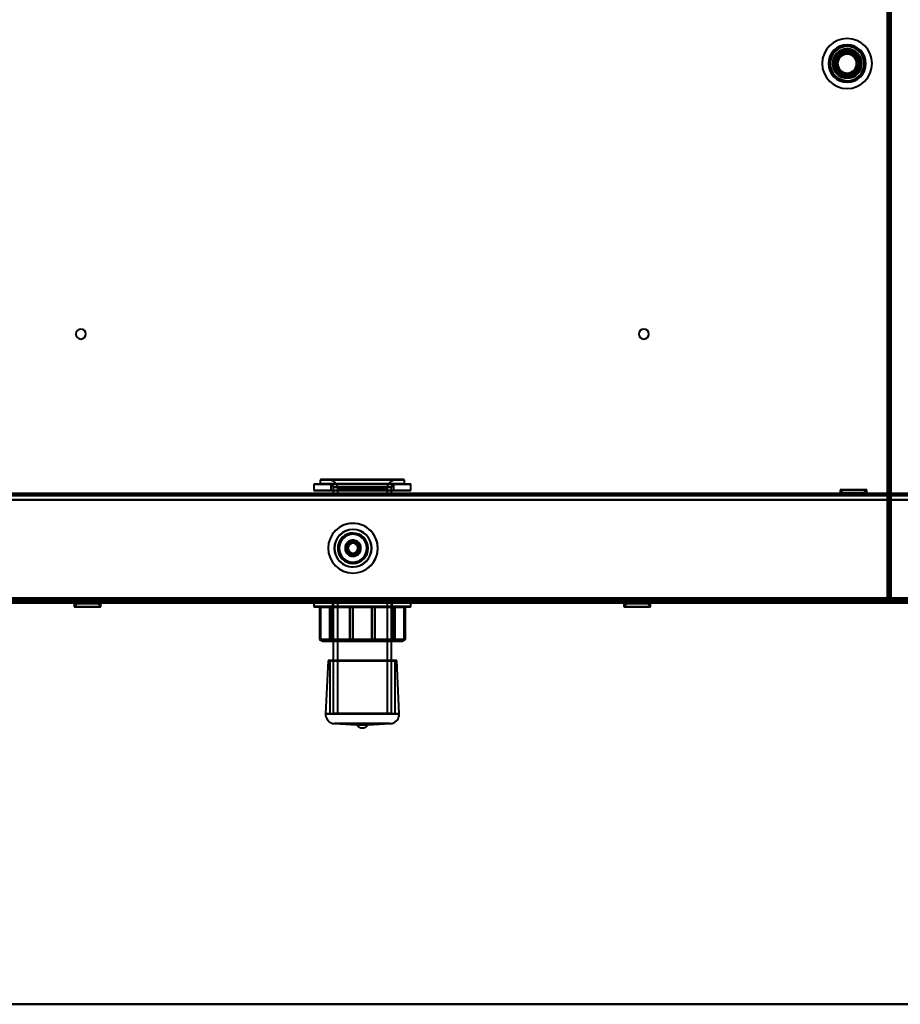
# Model space of a CAD drawing. Header units: millimetres. Extents: x -1087 to 1688, y -120 to 1046.
# Tile 41 of 78: x -107 to 175, y 0 to 315. Entities that reach past the tile are written whole.
import ezdxf

# ---------------------------------------------------------------- set-up
doc = ezdxf.new("R2010")
doc.units = ezdxf.units.MM
doc.linetypes.add('Tiret point', pattern=[15.875, 6.35, -4.7625, 0, -4.7625])
for name, color, linetype, lineweight in [('A-FLOR-LEVL', 51, 'Continuous', 30), ('A-GENM', 13, 'Continuous', 40), ('G-IMPT', 8, 'Continuous', 40)]:
    doc.layers.add(name, color=color, linetype=linetype, lineweight=lineweight)

# ---------------------------------------------------------------- blocks, each defined once
blk = doc.blocks.new('Maintenance r21 - Maintenance r21-755170-Arrière')
at = {"layer": 'A-GENM'}
for p, q in [((585, 0), (-585, 0)), ((-585, 0), (585, 0))]:
    blk.add_line(p, q, dxfattribs=at)
blk = doc.blocks.new('NEXA 1000 CALQUES_dwg-755156-Arrière')
at = {"layer": 'G-IMPT'}
for p, q in [((171.5, 129.47), (171.5, 972.27)), ((-10.5, 167.77), (-10.5, 166.47)), ((-10.5, 167.77), (-9.47, 167.77)), ((-10.5, 167.77), (15.47, 167.77)), ((15.38, 167.87), (-10.4, 167.87)), ((-9.47, 167.77), (16.5, 167.77)), ((16.4, 167.87), (-9.38, 167.87)), ((-8, 167.87), (13.16, 167.87)), ((13.16, 167.87), (-8, 167.87)), ((-7.16, 167.87), (14, 167.87)), ((14, 167.87), (-7.16, 167.87)), ((15.47, 167.77), (16.5, 167.77)), ((16.5, 166.47), (16.5, 167.77)), ((-12.5, 166.37), (-12.5, 164.37)), ((-12.5, 166.37), (-11.32, 166.37)), ((-12.5, 166.37), (17.32, 166.37)), ((17.32, 166.37), (-12.5, 166.37)), ((-12.5, 164.37), (17.32, 164.37)), ((17.32, 164.37), (-12.5, 164.37)), ((-11.32, 164.37), (-12.5, 164.37)), ((-11.32, 166.37), (18.5, 166.37)), ((18.5, 166.37), (-11.32, 166.37)), ((-11.32, 164.37), (18.5, 164.37)), ((18.5, 164.37), (-11.32, 164.37)), ((15.47, 166.47), (-10.5, 166.47)), ((-9.47, 166.47), (-10.5, 166.47)), ((-10.4, 166.37), (15.38, 166.37)), ((16.5, 166.47), (-9.47, 166.47)), ((-9.38, 166.37), (16.4, 166.37)), ((-7.1, 166.35), (-7.1, 164.37)), ((-7.1, 166.35), (12.33, 166.35)), ((12.33, 166.35), (-7.1, 166.35)), ((-7.1, 164.37), (12.33, 164.37)), ((12.33, 164.37), (-7.1, 164.37)), ((-6.33, 166.35), (13.1, 166.35)), ((13.1, 166.35), (-6.33, 166.35)), ((-6.33, 164.37), (13.1, 164.37)), ((13.1, 164.37), (-6.33, 164.37)), ((-6.3, 165.37), (-6.3, 162.97)), ((-6.3, 165.37), (11.59, 165.37)), ((11.59, 165.37), (-6.3, 165.37)), ((-5.59, 165.37), (12.3, 165.37)), ((12.3, 165.37), (-5.59, 165.37)), ((-5, 164.87), (-5, 162.87)), ((-5, 164.87), (10.39, 164.87)), ((10.39, 164.87), (-5, 164.87)), ((-4.39, 164.87), (11, 164.87)), ((11, 164.87), (-4.39, 164.87)), ((11, 162.87), (11, 164.87)), ((12.3, 162.97), (12.3, 165.37)), ((13.1, 164.37), (13.1, 166.35)), ((16.5, 166.47), (15.47, 166.47)), ((17.32, 166.37), (18.5, 166.37)), ((18.5, 164.37), (17.32, 164.37)), ((18.5, 164.37), (18.5, 166.37)), ((155.75, 164.57), (155.75, 163.37)), ((155.75, 164.57), (156.75, 163.57)), ((155.75, 164.57), (164.25, 164.57)), ((155.75, 164.57), (164.25, 164.57)), ((164.25, 164.57), (155.75, 164.57)), ((164.25, 164.57), (155.75, 164.57)), ((163.25, 163.57), (164.25, 164.57)), ((164.25, 163.37), (164.25, 164.57)), ((548.9, 163.37), (-548.9, 163.37)), ((-22, 163.37), (-22, 162.87)), ((-22, 163.37), (28, 163.37)), ((-22, 163.37), (28, 163.37)), ((3, 163.37), (-22, 163.37)), ((3, 163.37), (-22, 163.37)), ((-22, 162.87), (3, 162.87)), ((-22, 162.87), (3, 162.87)), ((28, 162.87), (-22, 162.87)), ((28, 162.87), (-22, 162.87)), ((11.59, 162.97), (-6.3, 162.97)), ((-6.3, 162.87), (12.3, 162.87)), ((-6.3, 162.87), (12.3, 162.87)), ((12.3, 162.97), (-5.59, 162.97)), ((-5, 162.87), (-4.39, 162.87)), ((-5, 162.87), (10.39, 162.87)), ((11, 162.87), (-5, 162.87)), ((11, 162.87), (-5, 162.87)), ((-4.39, 162.87), (11, 162.87)), ((28, 163.37), (3, 163.37)), ((3, 162.87), (28, 162.87)), ((28, 162.87), (28, 163.37)), ((155.5, 163.37), (155.5, 162.87)), ((155.5, 163.37), (164.5, 163.37)), ((155.5, 163.37), (164.5, 163.37)), ((160, 163.37), (155.5, 163.37)), ((155.5, 162.87), (160, 162.87)), ((155.5, 162.87), (160, 162.87)), ((164.5, 162.87), (155.5, 162.87)), ((164.5, 162.87), (155.5, 162.87)), ((155.75, 163.37), (164.25, 163.37)), ((155.75, 163.37), (164.25, 163.37)), ((164.25, 163.37), (155.75, 163.37)), ((164.25, 163.37), (155.75, 163.37)), ((156.75, 163.57), (156.75, 162.87)), ((156.75, 163.57), (163.25, 163.57)), ((156.75, 163.57), (163.25, 163.57)), ((163.25, 163.57), (156.75, 163.57)), ((163.25, 163.57), (156.75, 163.57)), ((156.75, 162.87), (163.25, 162.87)), ((156.75, 162.87), (163.25, 162.87)), ((163.25, 162.87), (156.75, 162.87)), ((163.25, 162.87), (156.75, 162.87)), ((164.5, 163.37), (160, 163.37)), ((164.5, 163.37), (160, 163.37)), ((160, 162.87), (164.5, 162.87)), ((163.25, 162.87), (163.25, 163.57)), ((164.5, 162.87), (164.5, 163.37)), ((170.9, 129.47), (171.5, 129.47)), ((171.5, 129.47), (170.9, 129.47)), ((170.9, 128.87), (170.9, 129.47)), ((170.9, 129.47), (170.9, 128.87)), ((-583.9, 128.87), (170.9, 128.87)), ((-549.4, 128.37), (549.4, 128.37)), ((-549.4, 128.37), (549.4, 128.37)), ((-89.13, 128.37), (-89.13, 127.17)), ((-89.13, 128.37), (-82.76, 128.37)), ((-80.63, 128.37), (-89.13, 128.37)), ((-80.63, 128.37), (-89.13, 128.37)), ((-88.13, 128.17), (-89.13, 127.17)), ((-82.76, 127.17), (-89.13, 127.17)), ((-89.13, 127.17), (-82.76, 127.17)), ((-88.13, 128.87), (-88.13, 128.17)), ((-86.51, 128.87), (-88.13, 128.87)), ((-83.26, 128.87), (-88.13, 128.87)), ((-88.13, 128.87), (-81.63, 128.87)), ((-88.13, 128.87), (-81.63, 128.87)), ((-83.26, 128.17), (-88.13, 128.17)), ((-88.13, 128.17), (-83.26, 128.17)), ((-87.01, 128.37), (-80.63, 128.37)), ((-80.63, 127.17), (-87.01, 127.17)), ((-87.01, 127.17), (-80.63, 127.17)), ((-81.63, 128.87), (-86.51, 128.87)), ((-81.63, 128.17), (-86.51, 128.17)), ((-86.51, 128.17), (-81.63, 128.17)), ((-82.76, 128.37), (-80.63, 128.37)), ((-81.63, 128.17), (-81.63, 128.87)), ((-80.63, 127.17), (-81.63, 128.17)), ((-80.63, 127.17), (-80.63, 128.37)), ((-12.5, 128.37), (-12.5, 127.26)), ((-12.5, 128.37), (14.06, 128.37)), ((18.5, 128.37), (-12.5, 128.37)), ((18.5, 128.37), (-12.5, 128.37)), ((14.06, 127.26), (-12.5, 127.26)), ((-12.4, 127.16), (13.99, 127.16)), ((-10.45, 127.16), (-10.78, 127.16)), ((-10.68, 127.06), (-10.68, 116.66)), ((-10.68, 127.06), (-10.38, 127.06)), ((-10.68, 127.06), (-10.65, 127.06)), ((-8.06, 128.37), (18.5, 128.37)), ((18.5, 127.26), (-8.06, 127.26)), ((-7.99, 127.16), (18.4, 127.16)), ((-6.69, 127.16), (-7.46, 127.16)), ((-7.36, 127.06), (-6.66, 127.06)), ((-6.72, 128.87), (-6.5, 128.66)), ((-3.93, 128.87), (-6.72, 128.87)), ((9.93, 128.87), (-6.72, 128.87)), ((-6.72, 128.87), (12.72, 128.87)), ((-6.72, 128.87), (12.72, 128.87)), ((-6.5, 128.66), (-6.5, 116.66)), ((9.78, 128.66), (-6.5, 128.66)), ((-6.5, 128.66), (9.78, 128.66)), ((-6.3, 128.87), (-6.3, 92.97)), ((12.3, 128.87), (-6.3, 128.87)), ((12.3, 128.87), (-6.3, 128.87)), ((-6.3, 128.87), (-5.59, 128.87)), ((-6.3, 128.87), (11.59, 128.87)), ((-5.59, 128.87), (12.3, 128.87)), ((-5, 128.87), (-5, 92.97)), ((-5, 128.87), (11, 128.87)), ((-5, 128.87), (11, 128.87)), ((10.39, 128.87), (-5, 128.87)), ((-4.39, 128.87), (-5, 128.87)), ((11, 128.87), (-4.39, 128.87)), ((12.72, 128.87), (-3.93, 128.87)), ((12.5, 128.66), (-3.78, 128.66)), ((-3.78, 128.66), (12.5, 128.66)), ((0, 127.16), (-1.06, 127.16)), ((-0.99, 127.06), (-0.02, 127.06)), ((7.06, 127.16), (6, 127.16)), ((6.02, 127.06), (6.99, 127.06)), ((11, 92.97), (11, 128.87)), ((12.3, 92.97), (12.3, 128.87)), ((12.5, 128.66), (12.72, 128.87)), ((12.5, 116.66), (12.5, 128.66)), ((12.66, 127.06), (13.36, 127.06)), ((13.46, 127.16), (12.69, 127.16)), ((14.06, 128.37), (18.5, 128.37)), ((16.38, 127.06), (16.68, 127.06)), ((16.78, 127.16), (16.45, 127.16)), ((16.65, 127.06), (16.68, 127.06)), ((16.68, 116.66), (16.68, 127.06)), ((18.5, 127.26), (18.5, 128.37)), ((86.63, 128.37), (86.63, 127.17)), ((86.63, 128.37), (93.01, 128.37)), ((95.13, 128.37), (86.63, 128.37)), ((95.13, 128.37), (86.63, 128.37)), ((87.63, 128.17), (86.63, 127.17)), ((93.01, 127.17), (86.63, 127.17)), ((86.63, 127.17), (93.01, 127.17)), ((87.63, 128.87), (87.63, 128.17)), ((89.26, 128.87), (87.63, 128.87)), ((92.51, 128.87), (87.63, 128.87)), ((87.63, 128.87), (94.13, 128.87)), ((87.63, 128.87), (94.13, 128.87)), ((92.51, 128.17), (87.63, 128.17)), ((87.63, 128.17), (92.51, 128.17)), ((88.76, 128.37), (95.13, 128.37)), ((95.13, 127.17), (88.76, 127.17)), ((88.76, 127.17), (95.13, 127.17)), ((94.13, 128.87), (89.26, 128.87)), ((94.13, 128.17), (89.26, 128.17)), ((89.26, 128.17), (94.13, 128.17)), ((93.01, 128.37), (95.13, 128.37)), ((94.13, 128.17), (94.13, 128.87)), ((95.13, 127.17), (94.13, 128.17)), ((95.13, 127.17), (95.13, 128.37)), ((171.4, 128.37), (171.4, 128.97)), ((171.4, 128.97), (171.4, 128.37)), ((172, 128.97), (171.4, 128.97)), ((171.4, 128.97), (172, 128.97)), ((-10.68, 116.66), (-9.68, 116.16)), ((-10.65, 116.66), (-10.68, 116.66)), ((-10.38, 116.66), (-10.68, 116.66)), ((-10.68, 116.66), (-10.38, 116.66)), ((-10.68, 116.66), (-10.65, 116.66)), ((-6.66, 116.66), (-7.36, 116.66)), ((-7.36, 116.66), (-6.66, 116.66)), ((-6.5, 116.66), (-7, 116.16)), ((9.78, 116.66), (-6.5, 116.66)), ((-6.5, 116.66), (9.78, 116.66)), ((12.5, 116.66), (-3.78, 116.66)), ((-3.78, 116.66), (12.5, 116.66)), ((-0.02, 116.66), (-0.99, 116.66)), ((-0.99, 116.66), (-0.02, 116.66)), ((6.99, 116.66), (6.02, 116.66)), ((6.02, 116.66), (6.99, 116.66)), ((13, 116.16), (12.5, 116.66)), ((13.36, 116.66), (12.66, 116.66)), ((12.66, 116.66), (13.36, 116.66)), ((15.68, 116.16), (16.68, 116.66)), ((16.68, 116.66), (16.38, 116.66)), ((16.38, 116.66), (16.68, 116.66)), ((16.68, 116.66), (16.65, 116.66)), ((16.65, 116.66), (16.68, 116.66)), ((10.14, 116.16), (-7, 116.16)), ((-7, 116.16), (10.14, 116.16)), ((13, 116.16), (-4.14, 116.16)), ((-4.14, 116.16), (13, 116.16)), ((-7.98, 109.92), (-8.8, 92.91)), ((-7.98, 109.92), (-7.45, 109.9)), ((13.98, 109.92), (-7.98, 109.92)), ((13.98, 109.92), (-7.98, 109.92)), ((-7.98, 109.92), (13.98, 109.92)), ((-7.98, 109.92), (13.98, 109.92)), ((-7.45, 109.9), (-7.45, 92.87)), ((13.45, 109.9), (-7.45, 109.9)), ((13.45, 109.9), (-7.45, 109.9)), ((-7.45, 109.9), (13.45, 109.9)), ((-7.45, 109.9), (13.45, 109.9)), ((13.45, 109.9), (13.98, 109.92)), ((13.45, 92.87), (13.45, 109.9)), ((14.8, 92.91), (13.98, 109.92)), ((14.8, 92.91), (-8.8, 92.91)), ((14.8, 92.91), (-8.8, 92.91)), ((-8.8, 92.91), (3, 92.91)), ((13.45, 92.87), (-7.45, 92.87)), ((13.45, 92.87), (-7.45, 92.87)), ((-7.45, 92.87), (13.45, 92.87)), ((-7.45, 92.87), (13.45, 92.87)), ((11.59, 92.97), (-6.3, 92.97)), ((-6.2, 92.87), (12.2, 92.87)), ((-6.2, 92.87), (12.2, 92.87)), ((12.3, 92.97), (-5.59, 92.97)), ((10.48, 92.87), (-5.1, 92.87)), ((-5, 92.97), (10.39, 92.97)), ((11.1, 92.87), (-4.48, 92.87)), ((-4.39, 92.97), (11, 92.97)), ((3, 92.91), (14.8, 92.91)), ((3, 92.91), (14.8, 92.91)), ((-5.94, 89.77), (1.19, 89.43)), ((3, 89.77), (-5.94, 89.77)), ((-5.94, 89.77), (11.94, 89.77)), ((-5.94, 89.77), (11.94, 89.77)), ((4.81, 89.43), (1.19, 89.43)), ((4.81, 89.43), (1.19, 89.43)), ((11.94, 89.77), (3, 89.77)), ((11.94, 89.77), (3, 89.77)), ((4.81, 89.43), (11.94, 89.77))]:
    blk.add_line(p, q, dxfattribs=at)
at = {"layer": 'G-IMPT', "flags": 128}
for points in [[(170.9, 972.27), (170.9, 761.57), (170.9, 550.87), (170.9, 340.17), (170.9, 129.47)], [(170.9, 972.27), (170.9, 761.57), (170.9, 550.87), (170.9, 340.17), (170.9, 129.47)], [(170.9, 129.47), (170.9, 340.17), (170.9, 550.87), (170.9, 761.57), (170.9, 972.27)], [(171, 129.47), (171, 340.17), (171, 550.87), (171, 761.57), (171, 972.27)], [(171, 972.27), (171, 761.57), (171, 550.87), (171, 340.17), (171, 129.47)], [(171, 129.47), (171, 340.17), (171, 550.87), (171, 761.57), (171, 972.27)], [(171.4, 128.97), (171.4, 339.92), (171.4, 550.87), (171.4, 761.82), (171.4, 972.77)], [(171.4, 128.97), (171.4, 339.92), (171.4, 550.87), (171.4, 761.82), (171.4, 972.77)], [(171.4, 972.77), (171.4, 761.82), (171.4, 550.87), (171.4, 339.92), (171.4, 128.97)], [(171.5, 972.77), (171.5, 761.82), (171.5, 550.87), (171.5, 339.92), (171.5, 128.97)], [(171.5, 972.27), (171.5, 761.57), (171.5, 550.87), (171.5, 340.17), (171.5, 129.47)], [(171.5, 129.47), (171.5, 340.17), (171.5, 550.87), (171.5, 761.57), (171.5, 972.27)], [(171.5, 972.27), (171.5, 761.57), (171.5, 550.87), (171.5, 340.17), (171.5, 129.47)], [(171.5, 129.47), (171.5, 340.17), (171.5, 550.87), (171.5, 761.57), (171.5, 972.27)], [(171.5, 129.47), (171.5, 340.17), (171.5, 550.87), (171.5, 761.57), (171.5, 972.27)], [(171.5, 972.27), (171.5, 761.57), (171.5, 550.87), (171.5, 340.17), (171.5, 129.47)], [(172, 128.97), (172, 339.92), (172, 550.87), (172, 761.82), (172, 972.77)], [(172, 972.77), (172, 761.82), (172, 550.87), (172, 339.92), (172, 128.97)], [(172, 128.97), (172, 339.92), (172, 550.87), (172, 761.82), (172, 972.77)], [(172, 972.77), (172, 761.82), (172, 550.87), (172, 339.92), (172, 128.97)], [(-8, 167.87), (-7.88, 167.87), (-7.76, 167.86), (-7.64, 167.85), (-7.52, 167.83), (-7.4, 167.81), (-7.29, 167.79), (-7.17, 167.76), (-7.06, 167.72), (-6.94, 167.68), (-6.83, 167.64), (-6.72, 167.59), (-6.61, 167.53), (-6.51, 167.48), (-6.41, 167.41), (-6.31, 167.35), (-6.21, 167.28), (-6.11, 167.21), (-6.02, 167.13), (-5.93, 167.05), (-5.85, 166.96), (-5.77, 166.87), (-5.69, 166.78), (-5.61, 166.69), (-5.54, 166.59), (-5.48, 166.49), (-5.41, 166.39), (-5.35, 166.29), (-5.3, 166.18), (-5.25, 166.07), (-5.2, 165.96), (-5.16, 165.85), (-5.13, 165.73), (-5.09, 165.62), (-5.07, 165.5), (-5.04, 165.38), (-5.03, 165.26), (-5.01, 165.14), (-5, 165.02), (-5, 164.9), (-5, 164.87)], [(11, 164.87), (11, 164.99), (11.01, 165.11), (11.02, 165.23), (11.04, 165.35), (11.06, 165.47), (11.09, 165.59), (11.12, 165.7), (11.15, 165.82), (11.19, 165.93), (11.24, 166.04), (11.29, 166.15), (11.34, 166.26), (11.4, 166.36), (11.46, 166.47), (11.52, 166.57), (11.59, 166.66), (11.67, 166.76), (11.74, 166.85), (11.83, 166.94), (11.91, 167.02), (12, 167.11), (12.09, 167.18), (12.18, 167.26), (12.28, 167.33), (12.38, 167.4), (12.48, 167.46), (12.59, 167.52), (12.69, 167.57), (12.8, 167.62), (12.91, 167.67), (13.03, 167.71), (13.14, 167.75), (13.26, 167.78), (13.37, 167.81), (13.49, 167.83), (13.61, 167.85), (13.73, 167.86), (13.85, 167.87), (13.97, 167.87), (14, 167.87)], [(-6.3, 165.37), (-6.31, 165.53), (-6.34, 165.66), (-6.45, 165.9), (-6.58, 166.07), (-6.7, 166.17), (-6.9, 166.29), (-7.1, 166.35)], [(13.1, 166.35), (12.94, 166.31), (12.81, 166.24), (12.59, 166.07), (12.46, 165.91), (12.39, 165.78), (12.32, 165.56), (12.3, 165.37)], [(549.4, 161.37), (274.7, 161.37), (0, 161.37), (-274.7, 161.37), (-549.4, 161.37)], [(-549.4, 161.37), (-274.7, 161.37), (0, 161.37), (274.7, 161.37), (549.4, 161.37)], [(-548.9, 163.37), (-274.45, 163.37), (0, 163.37), (274.45, 163.37), (548.9, 163.37)], [(548.9, 163.37), (274.45, 163.37), (0, 163.37), (-274.45, 163.37), (-548.9, 163.37)], [(-548.9, 163.37), (-274.45, 163.37), (0, 163.37), (274.45, 163.37), (548.9, 163.37)], [(548.9, 163.37), (274.45, 163.37), (0, 163.37), (-274.45, 163.37), (-548.9, 163.37)], [(548.9, 162.77), (274.45, 162.77), (0, 162.77), (-274.45, 162.77), (-548.9, 162.77)], [(-548.9, 162.77), (-274.45, 162.77), (0, 162.77), (274.45, 162.77), (548.9, 162.77)], [(548.9, 162.77), (274.45, 162.77), (0, 162.77), (-274.45, 162.77), (-548.9, 162.77)], [(-548.9, 162.77), (-274.45, 162.77), (0, 162.77), (274.45, 162.77), (548.9, 162.77)], [(-548.9, 161.37), (-274.45, 161.37), (0, 161.37), (274.45, 161.37), (548.9, 161.37)], [(548.9, 161.37), (274.45, 161.37), (0, 161.37), (-274.45, 161.37), (-548.9, 161.37)], [(548.9, 161.37), (274.45, 161.37), (0, 161.37), (-274.45, 161.37), (-548.9, 161.37)], [(-548.9, 161.37), (-274.45, 161.37), (0, 161.37), (274.45, 161.37), (548.9, 161.37)], [(-548.9, 161.37), (-274.45, 161.37), (0, 161.37), (274.45, 161.37), (548.9, 161.37)], [(548.9, 161.37), (274.45, 161.37), (0, 161.37), (-274.45, 161.37), (-548.9, 161.37)], [(157.98, 163.37), (157.47, 163.37), (156.97, 163.37), (156.46, 163.37), (155.96, 163.37)], [(155.96, 163.37), (155.96, 163.25), (155.96, 163.12), (155.96, 163), (155.96, 162.87)], [(155.96, 162.87), (155.96, 163), (155.96, 163.12), (155.96, 163.25), (155.96, 163.37)], [(155.96, 163.37), (156.46, 163.37), (156.97, 163.37), (157.47, 163.37), (157.98, 163.37)], [(157.98, 163.37), (157.47, 163.37), (156.97, 163.37), (156.46, 163.37), (155.96, 163.37)], [(155.96, 163.37), (156.46, 163.37), (156.97, 163.37), (157.47, 163.37), (157.98, 163.37)], [(157.98, 162.87), (157.47, 162.87), (156.97, 162.87), (156.46, 162.87), (155.96, 162.87)], [(155.96, 162.87), (156.46, 162.87), (156.97, 162.87), (157.47, 162.87), (157.98, 162.87)], [(155.96, 162.87), (156.46, 162.87), (156.97, 162.87), (157.47, 162.87), (157.98, 162.87)], [(157.98, 162.87), (157.47, 162.87), (156.97, 162.87), (156.46, 162.87), (155.96, 162.87)], [(162.02, 163.37), (161.01, 163.37), (160, 163.37), (158.99, 163.37), (157.98, 163.37)], [(157.98, 163.37), (157.98, 163.25), (157.98, 163.12), (157.98, 163), (157.98, 162.87)], [(157.98, 162.87), (157.98, 163), (157.98, 163.12), (157.98, 163.25), (157.98, 163.37)], [(157.98, 163.37), (157.98, 163.25), (157.98, 163.12), (157.98, 163), (157.98, 162.87)], [(157.98, 162.87), (157.98, 163), (157.98, 163.12), (157.98, 163.25), (157.98, 163.37)], [(157.98, 163.37), (158.99, 163.37), (160, 163.37), (161.01, 163.37), (162.02, 163.37)], [(157.98, 163.37), (158.99, 163.37), (160, 163.37), (161.01, 163.37), (162.02, 163.37)], [(162.02, 163.37), (161.01, 163.37), (160, 163.37), (158.99, 163.37), (157.98, 163.37)], [(162.02, 162.87), (161.01, 162.87), (160, 162.87), (158.99, 162.87), (157.98, 162.87)], [(157.98, 162.87), (158.99, 162.87), (160, 162.87), (161.01, 162.87), (162.02, 162.87)], [(157.98, 162.87), (158.99, 162.87), (160, 162.87), (161.01, 162.87), (162.02, 162.87)], [(162.02, 162.87), (161.01, 162.87), (160, 162.87), (158.99, 162.87), (157.98, 162.87)], [(162.02, 162.87), (162.02, 163), (162.02, 163.12), (162.02, 163.25), (162.02, 163.37)], [(162.02, 163.37), (162.02, 163.25), (162.02, 163.12), (162.02, 163), (162.02, 162.87)], [(162.02, 162.87), (162.02, 163), (162.02, 163.12), (162.02, 163.25), (162.02, 163.37)], [(162.02, 163.37), (162.53, 163.37), (163.03, 163.37), (163.54, 163.37), (164.04, 163.37)], [(164.04, 163.37), (163.54, 163.37), (163.03, 163.37), (162.53, 163.37), (162.02, 163.37)], [(162.02, 163.37), (162.02, 163.25), (162.02, 163.12), (162.02, 163), (162.02, 162.87)], [(162.02, 163.37), (162.53, 163.37), (163.03, 163.37), (163.54, 163.37), (164.04, 163.37)], [(164.04, 163.37), (163.54, 163.37), (163.03, 163.37), (162.53, 163.37), (162.02, 163.37)], [(162.02, 162.87), (162.53, 162.87), (163.03, 162.87), (163.54, 162.87), (164.04, 162.87)], [(164.04, 162.87), (163.54, 162.87), (163.03, 162.87), (162.53, 162.87), (162.02, 162.87)], [(164.04, 162.87), (163.54, 162.87), (163.03, 162.87), (162.53, 162.87), (162.02, 162.87)], [(162.02, 162.87), (162.53, 162.87), (163.03, 162.87), (163.54, 162.87), (164.04, 162.87)], [(164.04, 163.37), (164.04, 163.25), (164.04, 163.12), (164.04, 163), (164.04, 162.87)], [(164.04, 162.87), (164.04, 163), (164.04, 163.12), (164.04, 163.25), (164.04, 163.37)], [(170.9, 129.47), (-17.8, 129.47), (-206.5, 129.47), (-395.2, 129.47), (-583.9, 129.47)], [(170.9, 129.47), (-17.8, 129.47), (-206.5, 129.47), (-395.2, 129.47), (-583.9, 129.47)], [(-583.9, 129.47), (-395.2, 129.47), (-206.5, 129.47), (-17.8, 129.47), (170.9, 129.47)], [(-583.9, 129.37), (-395.2, 129.37), (-206.5, 129.37), (-17.8, 129.37), (170.9, 129.37)], [(170.9, 129.37), (-17.8, 129.37), (-206.5, 129.37), (-395.2, 129.37), (-583.9, 129.37)], [(-583.9, 129.37), (-395.2, 129.37), (-206.5, 129.37), (-17.8, 129.37), (170.9, 129.37)], [(549, 129.37), (274.5, 129.37), (0, 129.37), (-274.5, 129.37), (-549, 129.37)], [(-549, 129.37), (-274.5, 129.37), (0, 129.37), (274.5, 129.37), (549, 129.37)], [(548.9, 129.87), (274.45, 129.87), (0, 129.87), (-274.45, 129.87), (-548.9, 129.87)], [(-548.9, 129.87), (-274.45, 129.87), (0, 129.87), (274.45, 129.87), (548.9, 129.87)], [(-548.9, 129.87), (-274.45, 129.87), (0, 129.87), (274.45, 129.87), (548.9, 129.87)], [(548.9, 129.87), (274.45, 129.87), (0, 129.87), (-274.45, 129.87), (-548.9, 129.87)], [(548.9, 129.87), (274.45, 129.87), (0, 129.87), (-274.45, 129.87), (-548.9, 129.87)], [(-548.9, 129.87), (-274.45, 129.87), (0, 129.87), (274.45, 129.87), (548.9, 129.87)], [(548.9, 129.87), (274.45, 129.87), (0, 129.87), (-274.45, 129.87), (-548.9, 129.87)], [(-548.9, 129.87), (-274.45, 129.87), (0, 129.87), (274.45, 129.87), (548.9, 129.87)], [(548.9, 129.47), (274.45, 129.47), (0, 129.47), (-274.45, 129.47), (-548.9, 129.47)], [(-548.9, 129.47), (-274.45, 129.47), (0, 129.47), (274.45, 129.47), (548.9, 129.47)], [(548.9, 129.37), (274.45, 129.37), (0, 129.37), (-274.45, 129.37), (-548.9, 129.37)], [(-548.9, 129.37), (-274.45, 129.37), (0, 129.37), (274.45, 129.37), (548.9, 129.37)], [(170.9, 129.47), (170.91, 129.47), (170.92, 129.47), (170.94, 129.47), (170.95, 129.47)], [(170.9, 129.42), (170.9, 129.43), (170.9, 129.45), (170.9, 129.46), (170.9, 129.47)], [(170.9, 129.37), (170.9, 129.38), (170.9, 129.4), (170.9, 129.41), (170.9, 129.42)], [(170.9, 129.37), (170.9, 129.25), (170.9, 129.12), (170.9, 129), (170.9, 128.87)], [(170.9, 128.87), (170.9, 129), (170.9, 129.12), (170.9, 129.25), (170.9, 129.37)], [(170.95, 129.47), (170.96, 129.47), (170.97, 129.47), (170.99, 129.47), (171, 129.47)], [(171.5, 129.47), (171.37, 129.47), (171.25, 129.47), (171.12, 129.47), (171, 129.47)], [(171, 129.47), (171.12, 129.47), (171.25, 129.47), (171.37, 129.47), (171.5, 129.47)], [(171.5, 129.47), (171.5, 129.35), (171.5, 129.22), (171.5, 129.1), (171.5, 128.97)], [(171.5, 128.97), (171.5, 129.1), (171.5, 129.22), (171.5, 129.35), (171.5, 129.47)], [(-584.4, 128.97), (-395.45, 128.97), (-206.5, 128.97), (-17.55, 128.97), (171.4, 128.97)], [(-584.4, 128.97), (-395.45, 128.97), (-206.5, 128.97), (-17.55, 128.97), (171.4, 128.97)], [(171.4, 128.97), (-17.55, 128.97), (-206.5, 128.97), (-395.45, 128.97), (-584.4, 128.97)], [(171.4, 128.87), (-17.55, 128.87), (-206.5, 128.87), (-395.45, 128.87), (-584.4, 128.87)], [(-584.4, 128.37), (-395.45, 128.37), (-206.5, 128.37), (-17.55, 128.37), (171.4, 128.37)], [(171.4, 128.37), (-17.55, 128.37), (-206.5, 128.37), (-395.45, 128.37), (-584.4, 128.37)], [(-584.4, 128.37), (-395.45, 128.37), (-206.5, 128.37), (-17.55, 128.37), (171.4, 128.37)], [(171.4, 128.37), (-17.55, 128.37), (-206.5, 128.37), (-395.45, 128.37), (-584.4, 128.37)], [(170.9, 128.87), (-17.8, 128.87), (-206.5, 128.87), (-395.2, 128.87), (-583.9, 128.87)], [(-583.9, 128.87), (-395.2, 128.87), (-206.5, 128.87), (-17.8, 128.87), (170.9, 128.87)], [(-583.9, 128.87), (-395.2, 128.87), (-206.5, 128.87), (-17.8, 128.87), (170.9, 128.87)], [(170.9, 128.87), (-17.8, 128.87), (-206.5, 128.87), (-395.2, 128.87), (-583.9, 128.87)], [(170.9, 128.87), (-17.8, 128.87), (-206.5, 128.87), (-395.2, 128.87), (-583.9, 128.87)], [(-583.9, 128.87), (-395.2, 128.87), (-206.5, 128.87), (-17.8, 128.87), (170.9, 128.87)], [(-549.4, 128.97), (-274.7, 128.97), (0, 128.97), (274.7, 128.97), (549.4, 128.97)], [(549.4, 128.97), (274.7, 128.97), (0, 128.97), (-274.7, 128.97), (-549.4, 128.97)], [(-549.4, 128.97), (-274.7, 128.97), (0, 128.97), (274.7, 128.97), (549.4, 128.97)], [(549.4, 128.97), (274.7, 128.97), (0, 128.97), (-274.7, 128.97), (-549.4, 128.97)], [(-549.4, 128.97), (-274.7, 128.97), (0, 128.97), (274.7, 128.97), (549.4, 128.97)], [(549.4, 128.97), (274.7, 128.97), (0, 128.97), (-274.7, 128.97), (-549.4, 128.97)], [(-549.4, 128.97), (-274.7, 128.97), (0, 128.97), (274.7, 128.97), (549.4, 128.97)], [(549.4, 128.97), (274.7, 128.97), (0, 128.97), (-274.7, 128.97), (-549.4, 128.97)], [(549.4, 128.97), (274.7, 128.97), (0, 128.97), (-274.7, 128.97), (-549.4, 128.97)], [(549.4, 128.87), (274.7, 128.87), (0, 128.87), (-274.7, 128.87), (-549.4, 128.87)], [(-549.4, 128.87), (-274.7, 128.87), (0, 128.87), (274.7, 128.87), (549.4, 128.87)], [(-549.4, 128.87), (-274.7, 128.87), (0, 128.87), (274.7, 128.87), (549.4, 128.87)], [(-549.4, 128.37), (-274.7, 128.37), (0, 128.37), (274.7, 128.37), (549.4, 128.37)], [(549.4, 128.37), (274.7, 128.37), (0, 128.37), (-274.7, 128.37), (-549.4, 128.37)], [(-549, 128.87), (-274.5, 128.87), (0, 128.87), (274.5, 128.87), (549, 128.87)], [(549, 128.87), (274.5, 128.87), (0, 128.87), (-274.5, 128.87), (-549, 128.87)], [(549, 128.87), (274.5, 128.87), (0, 128.87), (-274.5, 128.87), (-549, 128.87)], [(-549, 128.87), (-274.5, 128.87), (0, 128.87), (274.5, 128.87), (549, 128.87)], [(548.9, 128.87), (274.45, 128.87), (0, 128.87), (-274.45, 128.87), (-548.9, 128.87)], [(-548.9, 128.87), (-274.45, 128.87), (0, 128.87), (274.45, 128.87), (548.9, 128.87)], [(-548.9, 128.87), (-274.45, 128.87), (0, 128.87), (274.45, 128.87), (548.9, 128.87)], [(548.9, 128.87), (274.45, 128.87), (0, 128.87), (-274.45, 128.87), (-548.9, 128.87)], [(548.9, 128.87), (274.45, 128.87), (0, 128.87), (-274.45, 128.87), (-548.9, 128.87)], [(-548.9, 128.87), (-274.45, 128.87), (0, 128.87), (274.45, 128.87), (548.9, 128.87)], [(-405.2, 128.37), (-202.6, 128.37), (0, 128.37), (202.6, 128.37), (405.2, 128.37)], [(405.2, 128.37), (202.6, 128.37), (0, 128.37), (-202.6, 128.37), (-405.2, 128.37)], [(405.2, 128.37), (202.6, 128.37), (0, 128.37), (-202.6, 128.37), (-405.2, 128.37)], [(-405.2, 128.37), (-202.6, 128.37), (0, 128.37), (202.6, 128.37), (405.2, 128.37)], [(405.2, 128.37), (202.6, 128.37), (0, 128.37), (-202.6, 128.37), (-405.2, 128.37)], [(-405.2, 128.37), (-202.6, 128.37), (0, 128.37), (202.6, 128.37), (405.2, 128.37)], [(-7.46, 127.16), (-8.28, 127.16), (-9.1, 127.16), (-9.93, 127.16), (-10.75, 127.16)], [(-10.65, 127.06), (-9.83, 127.06), (-9.01, 127.06), (-8.18, 127.06), (-7.36, 127.06)], [(-10.65, 116.66), (-10.65, 119.26), (-10.65, 121.86), (-10.65, 124.46), (-10.65, 127.06)], [(-10.65, 127.06), (-10.65, 124.46), (-10.65, 121.86), (-10.65, 119.26), (-10.65, 116.66)], [(-10.45, 127.16), (-8.11, 127.16), (-5.76, 127.16), (-3.41, 127.16), (-1.06, 127.16)], [(-10.38, 116.66), (-10.38, 119.26), (-10.38, 121.86), (-10.38, 124.46), (-10.38, 127.06)], [(-0.99, 127.06), (-3.34, 127.06), (-5.69, 127.06), (-8.04, 127.06), (-10.38, 127.06)], [(-10.38, 127.06), (-10.38, 124.46), (-10.38, 121.86), (-10.38, 119.26), (-10.38, 116.66)], [(-7.36, 116.66), (-7.36, 119.26), (-7.36, 121.86), (-7.36, 124.46), (-7.36, 127.06)], [(-7.36, 127.06), (-7.36, 124.46), (-7.36, 121.86), (-7.36, 119.26), (-7.36, 116.66)], [(6, 127.16), (2.83, 127.16), (-0.34, 127.16), (-3.52, 127.16), (-6.69, 127.16)], [(-6.66, 127.06), (-3.49, 127.06), (-0.32, 127.06), (2.85, 127.06), (6.02, 127.06)], [(-6.66, 116.66), (-6.66, 119.26), (-6.66, 121.86), (-6.66, 124.46), (-6.66, 127.06)], [(-6.66, 127.06), (-6.66, 124.46), (-6.66, 121.86), (-6.66, 119.26), (-6.66, 116.66)], [(-0.99, 116.66), (-0.99, 119.26), (-0.99, 121.86), (-0.99, 124.46), (-0.99, 127.06)], [(-0.99, 127.06), (-0.99, 124.46), (-0.99, 121.86), (-0.99, 119.26), (-0.99, 116.66)], [(-0.02, 116.66), (-0.02, 119.26), (-0.02, 121.86), (-0.02, 124.46), (-0.02, 127.06)], [(12.66, 127.06), (9.49, 127.06), (6.32, 127.06), (3.15, 127.06), (-0.02, 127.06)], [(-0.02, 127.06), (-0.02, 124.46), (-0.02, 121.86), (-0.02, 119.26), (-0.02, 116.66)], [(0, 127.16), (3.17, 127.16), (6.34, 127.16), (9.52, 127.16), (12.69, 127.16)], [(6.02, 116.66), (6.02, 119.26), (6.02, 121.86), (6.02, 124.46), (6.02, 127.06)], [(6.02, 127.06), (6.02, 124.46), (6.02, 121.86), (6.02, 119.26), (6.02, 116.66)], [(6.99, 127.06), (9.34, 127.06), (11.69, 127.06), (14.04, 127.06), (16.38, 127.06)], [(6.99, 116.66), (6.99, 119.26), (6.99, 121.86), (6.99, 124.46), (6.99, 127.06)], [(6.99, 127.06), (6.99, 124.46), (6.99, 121.86), (6.99, 119.26), (6.99, 116.66)], [(16.45, 127.16), (14.11, 127.16), (11.76, 127.16), (9.41, 127.16), (7.06, 127.16)], [(12.66, 116.66), (12.66, 119.26), (12.66, 121.86), (12.66, 124.46), (12.66, 127.06)], [(12.66, 127.06), (12.66, 124.46), (12.66, 121.86), (12.66, 119.26), (12.66, 116.66)], [(13.36, 116.66), (13.36, 119.26), (13.36, 121.86), (13.36, 124.46), (13.36, 127.06)], [(16.65, 127.06), (15.83, 127.06), (15.01, 127.06), (14.18, 127.06), (13.36, 127.06)], [(13.36, 127.06), (13.36, 124.46), (13.36, 121.86), (13.36, 119.26), (13.36, 116.66)], [(13.46, 127.16), (14.28, 127.16), (15.1, 127.16), (15.93, 127.16), (16.75, 127.16)], [(16.38, 127.06), (16.38, 124.46), (16.38, 121.86), (16.38, 119.26), (16.38, 116.66)], [(16.38, 116.66), (16.38, 119.26), (16.38, 121.86), (16.38, 124.46), (16.38, 127.06)], [(16.65, 116.66), (16.65, 119.26), (16.65, 121.86), (16.65, 124.46), (16.65, 127.06)], [(16.65, 127.06), (16.65, 124.46), (16.65, 121.86), (16.65, 119.26), (16.65, 116.66)], [(171.4, 128.87), (171.27, 128.87), (171.15, 128.87), (171.02, 128.87), (170.9, 128.87)], [(170.9, 128.87), (171.02, 128.87), (171.15, 128.87), (171.27, 128.87), (171.4, 128.87)], [(171.4, 128.97), (171.4, 128.96), (171.4, 128.95), (171.4, 128.93), (171.4, 128.92)], [(171.45, 128.97), (171.44, 128.97), (171.42, 128.97), (171.41, 128.97), (171.4, 128.97)], [(171.4, 128.92), (171.4, 128.91), (171.4, 128.9), (171.4, 128.88), (171.4, 128.87)], [(171.4, 128.37), (171.4, 128.5), (171.4, 128.62), (171.4, 128.75), (171.4, 128.87)], [(171.4, 128.87), (171.4, 128.75), (171.4, 128.62), (171.4, 128.5), (171.4, 128.37)], [(171.5, 128.97), (171.49, 128.97), (171.47, 128.97), (171.46, 128.97), (171.45, 128.97)], [(171.5, 128.97), (171.62, 128.97), (171.75, 128.97), (171.87, 128.97), (172, 128.97)], [(172, 128.97), (171.87, 128.97), (171.75, 128.97), (171.62, 128.97), (171.5, 128.97)], [(-7.36, 116.66), (-8.18, 116.66), (-9.01, 116.66), (-9.83, 116.66), (-10.65, 116.66)], [(-9.68, 116.16), (-9.93, 116.28), (-10.17, 116.41), (-10.41, 116.53), (-10.65, 116.66)], [(-10.65, 116.66), (-9.83, 116.66), (-9.01, 116.66), (-8.18, 116.66), (-7.36, 116.66)], [(-10.65, 116.66), (-10.41, 116.53), (-10.17, 116.41), (-9.93, 116.28), (-9.68, 116.16)], [(-10.38, 116.66), (-8.04, 116.66), (-5.69, 116.66), (-3.34, 116.66), (-0.99, 116.66)], [(-9.68, 116.16), (-9.86, 116.28), (-10.03, 116.41), (-10.21, 116.53), (-10.38, 116.66)], [(-10.38, 116.66), (-10.21, 116.53), (-10.03, 116.41), (-9.86, 116.28), (-9.68, 116.16)], [(-0.99, 116.66), (-3.34, 116.66), (-5.69, 116.66), (-8.04, 116.66), (-10.38, 116.66)], [(-6.39, 116.16), (-6.63, 116.28), (-6.88, 116.41), (-7.12, 116.53), (-7.36, 116.66)], [(-7.36, 116.66), (-7.12, 116.53), (-6.88, 116.41), (-6.63, 116.28), (-6.39, 116.16)], [(6.02, 116.66), (2.85, 116.66), (-0.32, 116.66), (-3.49, 116.66), (-6.66, 116.66)], [(-6.39, 116.16), (-6.46, 116.28), (-6.53, 116.41), (-6.59, 116.53), (-6.66, 116.66)], [(-6.66, 116.66), (-3.49, 116.66), (-0.32, 116.66), (2.85, 116.66), (6.02, 116.66)], [(-6.66, 116.66), (-6.59, 116.53), (-6.53, 116.41), (-6.46, 116.28), (-6.39, 116.16)], [(-0.29, 116.16), (-0.47, 116.28), (-0.64, 116.41), (-0.82, 116.53), (-0.99, 116.66)], [(-0.99, 116.66), (-0.82, 116.53), (-0.64, 116.41), (-0.47, 116.28), (-0.29, 116.16)], [(-0.29, 116.16), (-0.22, 116.28), (-0.16, 116.41), (-0.09, 116.53), (-0.02, 116.66)], [(-0.02, 116.66), (-0.09, 116.53), (-0.16, 116.41), (-0.22, 116.28), (-0.29, 116.16)], [(-0.02, 116.66), (3.15, 116.66), (6.32, 116.66), (9.49, 116.66), (12.66, 116.66)], [(12.66, 116.66), (9.49, 116.66), (6.32, 116.66), (3.15, 116.66), (-0.02, 116.66)], [(6.29, 116.16), (6.22, 116.28), (6.16, 116.41), (6.09, 116.53), (6.02, 116.66)], [(6.02, 116.66), (6.09, 116.53), (6.16, 116.41), (6.22, 116.28), (6.29, 116.16)], [(6.29, 116.16), (6.47, 116.28), (6.64, 116.41), (6.82, 116.53), (6.99, 116.66)], [(6.99, 116.66), (6.82, 116.53), (6.64, 116.41), (6.47, 116.28), (6.29, 116.16)], [(16.38, 116.66), (14.04, 116.66), (11.69, 116.66), (9.34, 116.66), (6.99, 116.66)], [(6.99, 116.66), (9.34, 116.66), (11.69, 116.66), (14.04, 116.66), (16.38, 116.66)], [(12.39, 116.16), (12.46, 116.28), (12.53, 116.41), (12.59, 116.53), (12.66, 116.66)], [(12.39, 116.16), (12.63, 116.28), (12.88, 116.41), (13.12, 116.53), (13.36, 116.66)], [(12.66, 116.66), (12.59, 116.53), (12.53, 116.41), (12.46, 116.28), (12.39, 116.16)], [(13.36, 116.66), (13.12, 116.53), (12.88, 116.41), (12.63, 116.28), (12.39, 116.16)], [(13.36, 116.66), (14.18, 116.66), (15.01, 116.66), (15.83, 116.66), (16.65, 116.66)], [(16.65, 116.66), (15.83, 116.66), (15.01, 116.66), (14.18, 116.66), (13.36, 116.66)], [(16.38, 116.66), (16.21, 116.53), (16.03, 116.41), (15.86, 116.28), (15.68, 116.16)], [(15.68, 116.16), (15.93, 116.28), (16.17, 116.41), (16.41, 116.53), (16.65, 116.66)], [(15.68, 116.16), (15.86, 116.28), (16.03, 116.41), (16.21, 116.53), (16.38, 116.66)], [(16.65, 116.66), (16.41, 116.53), (16.17, 116.41), (15.93, 116.28), (15.68, 116.16)], [(-6.39, 116.16), (-7.22, 116.16), (-8.04, 116.16), (-8.86, 116.16), (-9.68, 116.16)], [(-9.68, 116.16), (-7.34, 116.16), (-4.99, 116.16), (-2.64, 116.16), (-0.29, 116.16)], [(-0.29, 116.16), (-2.64, 116.16), (-4.99, 116.16), (-7.34, 116.16), (-9.68, 116.16)], [(-9.68, 116.16), (-8.86, 116.16), (-8.04, 116.16), (-7.22, 116.16), (-6.39, 116.16)], [(6.29, 116.16), (3.12, 116.16), (-0.05, 116.16), (-3.22, 116.16), (-6.39, 116.16)], [(-6.39, 116.16), (-3.22, 116.16), (-0.05, 116.16), (3.12, 116.16), (6.29, 116.16)], [(-0.29, 116.16), (2.88, 116.16), (6.05, 116.16), (9.22, 116.16), (12.39, 116.16)], [(12.39, 116.16), (9.22, 116.16), (6.05, 116.16), (2.88, 116.16), (-0.29, 116.16)], [(15.68, 116.16), (13.34, 116.16), (10.99, 116.16), (8.64, 116.16), (6.29, 116.16)], [(6.29, 116.16), (8.64, 116.16), (10.99, 116.16), (13.34, 116.16), (15.68, 116.16)], [(12.39, 116.16), (13.22, 116.16), (14.04, 116.16), (14.86, 116.16), (15.68, 116.16)], [(15.68, 116.16), (14.86, 116.16), (14.04, 116.16), (13.22, 116.16), (12.39, 116.16)], [(-8.8, 92.91), (-8.77, 92.37), (-8.67, 91.89), (-8.5, 91.47), (-8.05, 90.78), (-7.58, 90.36), (-7.18, 90.11), (-6.54, 89.86), (-5.94, 89.77)], [(11.94, 89.77), (12.48, 89.85), (12.97, 90.01), (13.38, 90.22), (14.02, 90.76), (14.4, 91.27), (14.6, 91.69), (14.77, 92.34), (14.8, 92.91)], [(1.19, 89.43), (1.23, 89.36), (1.28, 89.29), (1.33, 89.22), (1.38, 89.15), (1.43, 89.09), (1.49, 89.03), (1.55, 88.97), (1.61, 88.91), (1.68, 88.86), (1.74, 88.81), (1.81, 88.76), (1.88, 88.71), (1.95, 88.67), (2.02, 88.63), (2.1, 88.59), (2.17, 88.56), (2.25, 88.52), (2.33, 88.5), (2.41, 88.47), (2.49, 88.45), (2.57, 88.43), (2.66, 88.41), (2.74, 88.4), (2.82, 88.39), (2.9, 88.39), (2.99, 88.39), (3.07, 88.39), (3.16, 88.39), (3.24, 88.4), (3.32, 88.41), (3.4, 88.43), (3.49, 88.44), (3.57, 88.46), (3.65, 88.49), (3.73, 88.52), (3.8, 88.55), (3.88, 88.58), (3.96, 88.62), (4.03, 88.66), (4.1, 88.7), (4.17, 88.74), (4.24, 88.79), (4.31, 88.84), (4.37, 88.9), (4.43, 88.95), (4.49, 89.01), (4.55, 89.07), (4.6, 89.14), (4.66, 89.2), (4.71, 89.27), (4.75, 89.34), (4.8, 89.41), (4.81, 89.43)]]:
    blk.add_lwpolyline(points, dxfattribs=at)
at = {"layer": 'G-IMPT'}
for centre, radius, start, end in [((158, 300.87), 8, 360, 180), ((158, 300.87), 8, 0, 180), ((158, 300.87), 8, 90, 180), ((158, 300.87), 8, 90, 180), ((158, 300.87), 8, 90, 180), ((158, 300.87), 8, 90, 180), ((158, 300.87), 8, 0, 180), ((158, 300.87), 8, 360, 180), ((158, 300.87), 8, 270, 90), ((158, 300.87), 8, 270, 90), ((158, 300.87), 8, 270, 90), ((158, 300.87), 8, 270, 90), ((158, 300.87), 6, 90, 180), ((158, 300.87), 6, 360, 180), ((158, 300.87), 6, 360, 180), ((158, 300.87), 6, 90, 270), ((158, 300.87), 6, 90, 180), ((158, 300.87), 6, 360, 180), ((158, 300.87), 6, 360, 180), ((158, 300.87), 5.97, 90, 270), ((158, 300.87), 5.97, 90, 270), ((158, 300.87), 5.97, 90, 270), ((158, 300.87), 5.48, 90, 270), ((158, 300.87), 5.47, 90, 270), ((158, 300.87), 4.7, 90, 270), ((158, 300.87), 4.7, 90, 270), ((158, 300.87), 6, 360, 90), ((158, 300.87), 6, 270, 90), ((158, 300.87), 6, 360, 90), ((158, 300.87), 5.97, 270, 90), ((158, 300.87), 5.97, 270, 90), ((158, 300.87), 5.97, 270, 90), ((158, 300.87), 5.48, 270, 90), ((158, 300.87), 5.48, 270, 90), ((158, 300.87), 4.7, 270, 90), ((158, 300.87), 4.7, 270, 90), ((158, 300.87), 4.5, 90, 270), ((158, 300.87), 4.5, 90, 180), ((158, 300.87), 4.5, 0, 180), ((158, 300.87), 4.5, 90, 270), ((158, 300.87), 4, 90, 270), ((158, 300.87), 4, 90, 270), ((158, 300.87), 4, 104.7172, 284.7172), ((158, 300.87), 4, 104.7172, 284.7172), ((158, 300.87), 4, 104.7172, 284.7172), ((158, 300.87), 4, 104.7172, 270), ((158, 300.87), 4, 104.7172, 284.7172), ((158, 300.87), 4, 104.7172, 284.7172), ((158, 300.87), 3.5, 104.7172, 284.7172), ((158, 300.87), 3.5, 104.7172, 284.7172), ((158, 300.87), 3.05, 14.7172, 194.7172), ((158, 300.87), 3.05, 14.7172, 194.7172), ((158, 300.87), 3.05, 90, 270), ((158, 300.87), 3.05, 90, 270), ((158, 300.87), 3.05, 104.7172, 194.7172), ((158, 300.87), 3.05, 104.7172, 194.7172), ((158, 300.87), 3.05, 104.7172, 284.7172), ((158, 300.87), 3.05, 104.7172, 270), ((158, 300.87), 4, 90, 104.7172), ((158, 300.87), 4, 284.7172, 104.7172), ((158, 300.87), 4, 360, 104.7172), ((158, 300.87), 4, 0, 104.7172), ((158, 300.87), 4, 284.7172, 104.7172), ((158, 300.87), 4, 284.7172, 104.7172), ((158, 300.87), 3.5, 284.7172, 104.7172), ((158, 300.87), 3.5, 284.7172, 104.7172), ((158, 300.87), 3.05, 284.7172, 104.7172), ((158, 300.87), 3.05, 284.7172, 104.7172), ((158, 300.87), 3.05, 284.7172, 104.7172), ((158, 300.87), 3.05, 90, 104.7172), ((158, 300.87), 4.5, 270, 90), ((158, 300.87), 4.5, 270, 90), ((158, 300.87), 4.5, 270, 90), ((158, 300.87), 4, 284.7172, 90), ((158, 300.87), 4, 270, 90), ((158, 300.87), 4, 270, 90), ((158, 300.87), 3.05, 270, 90), ((158, 300.87), 3.05, 284.7172, 90), ((158, 300.87), 3.05, 270, 90), ((158, 300.87), 8, 180, 360), ((158, 300.87), 8, 180, 0), ((158, 300.87), 8, 180, 270), ((158, 300.87), 8, 180, 270), ((158, 300.87), 8, 180, 270), ((158, 300.87), 8, 180, 270), ((158, 300.87), 8, 180, 0), ((158, 300.87), 8, 180, 360), ((158, 300.87), 6, 180, 360), ((158, 300.87), 6, 180, 0), ((158, 300.87), 6, 180, 360), ((158, 300.87), 6, 180, 360), ((158, 300.87), 6, 180, 0), ((158, 300.87), 6, 180, 360), ((158, 300.87), 4.5, 180, 270), ((158, 300.87), 4.5, 180, 0), ((158, 300.87), 3.05, 194.7172, 14.7172), ((158, 300.87), 3.05, 194.7172, 14.7172), ((158, 300.87), 3.05, 194.7172, 284.7172), ((158, 300.87), 3.05, 194.7172, 284.7172), ((158, 300.87), 4, 284.7172, 360), ((158, 300.87), 4, 284.7172, 0), ((158, 300.87), 3.05, 270, 284.7172), ((158, 300.87), 4, 270, 284.7172), ((-87, 214.37), 1.6, 90, 180), ((-87, 214.37), 1.6, 90, 180), ((-87, 214.37), 1.6, 360, 180), ((-87, 214.37), 1.6, 0, 180), ((-87, 214.37), 1.6, 180, 270), ((-87, 214.37), 1.6, 180, 270), ((-87, 214.37), 1.6, 180, 360), ((-87, 214.37), 1.6, 180, 0), ((-87, 214.37), 1.6, 270, 90), ((-87, 214.37), 1.6, 270, 90), ((93, 214.37), 1.6, 90, 180), ((93, 214.37), 1.6, 90, 180), ((93, 214.37), 1.6, 0, 180), ((93, 214.37), 1.6, 0, 180), ((93, 214.37), 1.6, 180, 270), ((93, 214.37), 1.6, 180, 270), ((93, 214.37), 1.6, 180, 0), ((93, 214.37), 1.6, 180, 360), ((93, 214.37), 1.6, 270, 90), ((93, 214.37), 1.6, 270, 90), ((0, 145.87), 7.95, 360, 180), ((0, 145.87), 7.95, 112.5227, 292.5227), ((0, 145.87), 7.95, 112.5227, 292.5227), ((0, 145.87), 7.95, 112.5227, 292.5227), ((0, 145.87), 6, 90, 270), ((0, 145.87), 6, 90, 270), ((0, 145.87), 6, 360, 180), ((0, 145.87), 6, 90, 180), ((0, 145.87), 6, 90, 180), ((0, 145.87), 6, 360, 180), ((0, 145.87), 5.95, 112.5227, 292.5227), ((0, 145.87), 5.95, 112.5227, 180), ((0, 145.87), 7.95, 360, 112.5227), ((0, 145.87), 7.95, 292.5227, 112.5227), ((0, 145.87), 7.95, 292.5227, 112.5227), ((0, 145.87), 5.95, 292.5227, 112.5227), ((0, 145.87), 5.95, 292.5227, 112.5227), ((0, 145.87), 6, 360, 90), ((0, 145.87), 6, 270, 90), ((0, 145.87), 6, 270, 90), ((0, 145.87), 6, 270, 90), ((0, 145.87), 4.85, 360, 180), ((0, 145.87), 4.85, 112.5227, 292.5227), ((0, 145.87), 4.85, 112.5227, 292.5227), ((0, 145.87), 4.85, 112.5227, 180), ((0, 145.87), 4.45, 360, 180), ((0, 145.87), 4.45, 360, 180), ((0, 145.87), 4.45, 112.5227, 180), ((0, 145.87), 4.45, 112.5227, 292.5227), ((0, 145.87), 2.55, 360, 180), ((0, 145.87), 2.55, 0, 180), ((0, 145.87), 2.55, 112.5227, 292.5227), ((0, 145.87), 2.55, 112.5227, 180), ((0, 145.87), 4.85, 292.5227, 112.5227), ((0, 145.87), 4.85, 292.5227, 112.5227), ((0, 145.87), 4.85, 292.5227, 112.5227), ((0, 145.87), 4.45, 360, 112.5227), ((0, 145.87), 4.45, 292.5227, 112.5227), ((0, 145.87), 2.55, 292.5227, 112.5227), ((0, 145.87), 2.55, 0, 112.5227), ((0, 145.87), 7.95, 180, 360), ((0, 145.87), 6, 180, 360), ((0, 145.87), 6, 180, 270), ((0, 145.87), 6, 180, 270), ((0, 145.87), 6, 180, 360), ((0, 145.87), 5.95, 180, 292.5227), ((0, 145.87), 4.85, 180, 360), ((0, 145.87), 4.85, 180, 292.5227), ((0, 145.87), 4.45, 180, 360), ((0, 145.87), 4.45, 180, 360), ((0, 145.87), 4.45, 180, 292.5227), ((0, 145.87), 2.55, 180, 0), ((0, 145.87), 2.55, 180, 0), ((0, 145.87), 2.55, 180, 292.5227), ((0, 145.87), 2.1, 360, 180), ((0, 145.87), 2.1, 90, 270), ((0, 145.87), 2.1, 90, 270), ((0, 145.87), 2.1, 360, 180), ((0, 145.87), 2.1, 180, 360), ((0, 145.87), 2.1, 180, 360), ((0, 145.87), 1.6, 0, 180), ((0, 145.87), 1.6, 90, 270), ((0, 145.87), 1.6, 90, 270), ((0, 145.87), 1.6, 360, 180), ((0, 145.87), 1.6, 180, 360), ((0, 145.87), 1.6, 180, 360), ((0, 145.87), 2.1, 0, 90), ((0, 145.87), 2.1, 0, 90), ((0, 145.87), 1.6, 360, 90), ((0, 145.87), 1.6, 360, 90), ((0, 145.87), 6, 270, 360), ((0, 145.87), 1.6, 270, 360), ((0, 145.87), 1.6, 270, 360), ((0, 145.87), 2.1, 270, 0), ((0, 145.87), 2.1, 270, 0), ((0, 145.87), 2.55, 292.5227, 0), ((0, 145.87), 4.45, 292.5227, 360), ((0, 145.87), 7.95, 292.5227, 0)]:
    blk.add_arc(centre, radius, start, end, dxfattribs=at)
for points in [[(14.02, 127.21), (12.61, 127.21), (9.21, 127.22), (3.15, 127.23), (-2.94, 127.24), (-8.15, 127.26), (-11.62, 127.24), (-12.88, 127.23), (-11.71, 127.22), (-9.44, 127.21), (-8.02, 127.21)], [(-8.02, 127.21), (-9.44, 127.2), (-11.69, 127.19), (-12.83, 127.18), (-11.55, 127.17), (-8.07, 127.15), (-2.92, 127.17), (3.14, 127.18), (9.19, 127.19), (12.6, 127.2), (14.02, 127.21)], [(-8.02, 127.21), (-6.61, 127.21), (-3.21, 127.22), (2.85, 127.23), (8.94, 127.24), (14.15, 127.26), (17.62, 127.24), (18.88, 127.23), (17.71, 127.22), (15.44, 127.21), (14.02, 127.21)], [(14.02, 127.21), (15.44, 127.2), (17.69, 127.19), (18.83, 127.18), (17.55, 127.17), (14.07, 127.15), (8.92, 127.17), (2.86, 127.18), (-3.19, 127.19), (-6.6, 127.2), (-8.02, 127.21)]]:
    blk.add_open_spline(points, degree=3, dxfattribs=at)
for points in [[(4.81, 89.43), (4.83, 89.46), (4.82, 89.51), (4.73, 89.53), (4.63, 89.51), (4.53, 89.49), (4.41, 89.47), (4.24, 89.43), (4.03, 89.37), (3.78, 89.35), (3.53, 89.35), (3.24, 89.39), (2.99, 89.44), (2.74, 89.4), (2.46, 89.37), (2.22, 89.37), (1.98, 89.39), (1.77, 89.44), (1.6, 89.47), (1.49, 89.5), (1.38, 89.52), (1.27, 89.53), (1.18, 89.51), (1.17, 89.46), (1.19, 89.43)], [(1.19, 89.43), (1.17, 89.46), (1.18, 89.51), (1.27, 89.53), (1.37, 89.51), (1.47, 89.49), (1.59, 89.47), (1.76, 89.43), (1.97, 89.37), (2.22, 89.35), (2.47, 89.35), (2.76, 89.39), (3.01, 89.44), (3.26, 89.4), (3.54, 89.37), (3.78, 89.37), (4.02, 89.39), (4.23, 89.44), (4.4, 89.47), (4.51, 89.5), (4.62, 89.52), (4.73, 89.53), (4.82, 89.51), (4.83, 89.46), (4.81, 89.43)]]:
    blk.add_open_spline(points, degree=3, knots=[0, 0, 0, 0, 0.0625, 0.125, 0.15625, 0.1875, 0.21875, 0.25, 0.3125, 0.34375, 0.375, 0.4375, 0.5, 0.5625, 0.625, 0.65625, 0.6875, 0.75, 0.78125, 0.8125, 0.84375, 0.875, 0.9375, 1, 1, 1, 1], dxfattribs=at)

msp = doc.modelspace()

# ---------------------------------------------------------------- linework, layer by layer
at = {"color": 94, "lineweight": 30}
msp.add_line((-609.6, 128.37), (609.6, 128.37), dxfattribs=at)
msp.add_line((-609.6, 128.37), (609.6, 128.37), dxfattribs=at)
at = {"layer": 'A-FLOR-LEVL', "linetype": 'Tiret point'}
msp.add_line((-1087.15, 0), (1447.78, 0), dxfattribs=at)

# ---------------------------------------------------------------- block references
at = {"layer": 'A-GENM'}
msp.add_blockref('Maintenance r21 - Maintenance r21-755170-Arrière', (0, 0), dxfattribs=at)
at = {"layer": 'G-IMPT'}
msp.add_blockref('NEXA 1000 CALQUES_dwg-755156-Arrière', (0, 0), dxfattribs=at)

doc.saveas('drawing.dxf')
